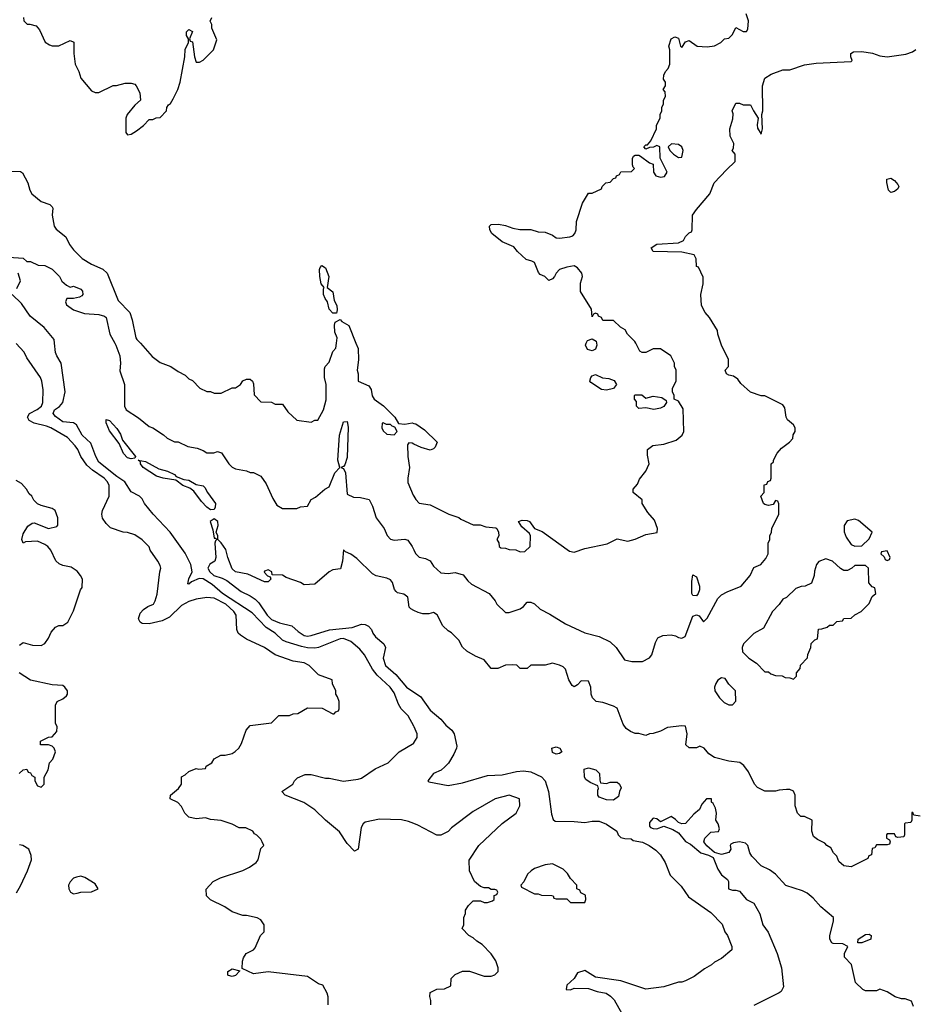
# Model space of a CAD drawing. Header units: inches. Extents: x 2380249 to 2585472, y 382747 to 546448.
# Tile 240 of 256: x 2447810 to 2452781, y 516328 to 521797. Entities that reach past the tile are written whole.
import ezdxf

# ---------------------------------------------------------------- set-up
doc = ezdxf.new("R2010")
doc.units = ezdxf.units.IN
doc.header["$MEASUREMENT"] = 0
for name, color, linetype in [('C4541', 7, 'Continuous'), ('C4542', 7, 'Continuous'), ('C4551', 7, 'Continuous'), ('C4552', 7, 'Continuous')]:
    doc.layers.add(name, color=color, linetype=linetype)

msp = doc.modelspace()

# ---------------------------------------------------------------- linework, layer by layer
at = {"layer": 'C4541', "color": 4}
for points, elevation in [([(2449524.7, 516324.7), (2449524, 516370), (2449519, 516390), (2449494.6, 516434.6), (2449470, 516442), (2449410, 516482), (2449190, 516509), (2449110, 516498), (2449046, 516526), (2449048.4, 516568.4), (2449054.6, 516585.4), (2449068.9, 516611.1), (2449108.9, 516631.1), (2449118, 516642), (2449148, 516710), (2449168, 516730), (2449168, 516770), (2449150, 516798), (2449128.9, 516808.9), (2449070, 516822), (2449050, 516822), (2448990, 516842), (2448950, 516868.7), (2448870, 516908), (2448848, 516930), (2448847.3, 516967.3), (2448886, 517010), (2448926, 517030), (2449050, 517071.3), (2449088, 517090), (2449124.7, 517115.3), (2449135.3, 517130), (2449150, 517194), (2449166, 517210), (2449158, 517230), (2449150, 517246), (2449128.4, 517268.4), (2449115.3, 517275.3), (2449106, 517290), (2449067.3, 517307.3), (2449030, 517308.7), (2448990, 517328.7), (2448930, 517348.7), (2448870, 517355.3), (2448843.1, 517363.1), (2448790, 517359), (2448750, 517368), (2448728, 517390), (2448710, 517426), (2448688.4, 517448.4), (2448646, 517470), (2448648, 517490), (2448692.7, 517527.3), (2448708.7, 517550), (2448709, 517591), (2448730, 517602), (2448750, 517622), (2448790, 517638), (2448806, 517634), (2448842, 517638), (2448846, 517650), (2448878, 517670), (2448890, 517692), (2448928.4, 517711.6), (2448952.7, 517712.7), (2448990, 517722), (2449008.4, 517731.6), (2449028.4, 517751.6), (2449043.1, 517776.9), (2449069, 517850), (2449090, 517876), (2449210, 517892), (2449250, 517932), (2449310, 517932), (2449330, 517942), (2449356.4, 517943.6), (2449410, 517974), (2449490, 517972), (2449550, 517942), (2449558, 517942), (2449567.3, 517952.7), (2449582, 517958), (2449586, 517970), (2449586, 518010), (2449576.4, 518036.4), (2449566, 518050), (2449566, 518070), (2449548.4, 518108.4), (2449546, 518130), (2449470, 518158), (2449418, 518210), (2449390, 518224), (2449330, 518234.5), (2449229.6, 518269.6), (2449169.6, 518309.6), (2449070, 518356), (2449037.5, 518377.5), (2449024, 518390), (2449017.2, 518410), (2449012.3, 518490), (2448999.5, 518510), (2448955.6, 518550), (2448890, 518583), (2448850, 518587.3), (2448790, 518578), (2448750, 518566), (2448710, 518542.7), (2448642, 518478), (2448602, 518458), (2448530, 518441.6), (2448490, 518443.6), (2448479.3, 518450), (2448469.6, 518470), (2448479.4, 518500.6), (2448498.6, 518521.4), (2448522.4, 518537.6), (2448554, 518550), (2448564, 518570), (2448573.6, 518606.4), (2448588.7, 518730), (2448595.3, 518750), (2448590, 518766), (2448578, 518790), (2448535.3, 518850), (2448528.9, 518868.9), (2448490, 518908.7), (2448450, 518935.3), (2448410, 518948.7), (2448386, 518950), (2448314.6, 518974.6), (2448290, 518998), (2448270, 519028), (2448266.6, 519050), (2448269.6, 519070), (2448306.6, 519150), (2448308, 519210), (2448298, 519230), (2448279.6, 519250), (2448214.5, 519294.5), (2448182.6, 519322.6), (2448149.2, 519370), (2448134, 519410), (2448119, 519430), (2448075.6, 519475.6), (2447982.7, 519530), (2447959.8, 519539.8), (2447890, 519555.6), (2447862.9, 519570), (2447854, 519590), (2447865.1, 519610), (2447908.3, 519631.7), (2447932, 519650), (2447939.5, 519670), (2447941.5, 519741.5), (2447933.2, 519790), (2447925.2, 519810), (2447850, 519918), (2447835.3, 519950), (2447790, 519998)], 56), ([(2450000, 517873.5), (2449968, 517930), (2449929.1, 517969.1), (2449914.6, 517994.6), (2449890, 518058), (2449868.7, 518090), (2449796.2, 518156.2), (2449769.6, 518189.6), (2449725.2, 518270), (2449700.1, 518300.1), (2449650, 518344), (2449610, 518359.3), (2449590, 518358), (2449470.2, 518309.8), (2449450, 518306.9), (2449410, 518308.3), (2449375.2, 518315.2), (2449290, 518341.3), (2449270, 518351.5), (2449230, 518389.6), (2449180.1, 518420.1), (2449101.7, 518501.7), (2448937.6, 518610), (2448879.8, 518659.8), (2448830, 518691.1), (2448807.4, 518692.6), (2448765.4, 518674.6), (2448750, 518662), (2448744, 518664), (2448750, 518691.3), (2448769.3, 518730), (2448761.2, 518770), (2448730, 518833.2), (2448646.6, 518950), (2448552.7, 519050), (2448504, 519110), (2448490, 519135.3), (2448475.3, 519150), (2448430, 519175.3), (2448395.3, 519230), (2448350, 519259.5), (2448250, 519339.5), (2448233.6, 519370), (2448204.9, 519444.9), (2448158.4, 519490), (2448126, 519546), (2448110, 519558), (2448050, 519563.7), (2448010, 519593.2), (2447996, 519610), (2448003.7, 519630), (2448031.1, 519648.9), (2448049.4, 519670), (2448063.7, 519730), (2448041.2, 519890), (2448016, 519930), (2448010, 519948), (2448003.7, 520000)], 52), ([(2448339.2, 520000), (2448344.9, 519990), (2448367.7, 519930), (2448370.6, 519889.4), (2448367.1, 519847.1), (2448392, 519770), (2448392, 519650), (2448402, 519630), (2448470, 519586), (2448530, 519538), (2448550.9, 519530.9), (2448610, 519492), (2448630, 519472), (2448670, 519452), (2448690, 519452), (2448745.4, 519425.4), (2448796.9, 519416.9), (2448830, 519404.7), (2448850, 519392), (2448888.4, 519391.6), (2448910, 519398), (2448930.9, 519390.9), (2448972, 519330), (2448990, 519312), (2449010, 519302), (2449071.1, 519291.1), (2449090, 519282), (2449110, 519282), (2449150, 519262), (2449179.8, 519219.8), (2449216.9, 519136.9), (2449239.6, 519099.6), (2449270, 519082), (2449350, 519082), (2449370, 519092), (2449410, 519094), (2449428.9, 519131.1), (2449454.6, 519145.4), (2449506, 519190), (2449530, 519202), (2449560.5, 519279.5), (2449589, 519310), (2449577, 519350), (2449587.6, 519490), (2449610, 519562.8), (2449630, 519564.7), (2449634.6, 519534.6), (2449630, 519366), (2449615.9, 519324.1), (2449610, 519315.3), (2449594, 519310), (2449610, 519304.7), (2449620.5, 519280.5), (2449630, 519162), (2449665.4, 519145.4), (2449703.6, 519143.6), (2449751.1, 519131.1), (2449770, 519094), (2449791.3, 519030), (2449836, 518970), (2449851.1, 518931.1), (2449870, 518912), (2449890, 518906), (2449950, 518911), (2449966, 518906), (2449991.3, 518870), (2450000, 518852.4)], 52), ([(2448480.8, 520000), (2448547.1, 519927.1), (2448590, 519892), (2448650, 519871.3), (2448690, 519842), (2448730, 519822), (2448750, 519802), (2448770, 519792), (2448811.1, 519751.1), (2448850, 519732), (2448871.1, 519731.1), (2448890, 519722), (2448930, 519722), (2448990, 519752), (2449010, 519752), (2449038, 519770), (2449049.3, 519790.7), (2449070, 519801), (2449090, 519801), (2449104.7, 519790), (2449110, 519774), (2449112.7, 519712.7), (2449150, 519674), (2449210, 519672), (2449230, 519662), (2449270, 519662), (2449299.6, 519619.6), (2449350, 519572), (2449430, 519562), (2449450, 519572), (2449467.3, 519572.7), (2449498, 519630), (2449513.6, 519686.4), (2449514, 519770), (2449504, 519810), (2449503.1, 519856.9), (2449508, 519870), (2449530, 519894), (2449550, 519954), (2449567.3, 519972.7), (2449570.5, 520000)], 56), ([(2449678.5, 520000), (2449690.6, 519970), (2449693, 519907), (2449686, 519850), (2449691.3, 519830), (2449691, 519790), (2449750, 519764), (2449762.3, 519742.3), (2449768.4, 519708.4), (2449780.3, 519690), (2449831.8, 519651.8), (2449894, 519590), (2449914.8, 519554.8), (2449950, 519550.4), (2449990, 519557), (2450000, 519554.8)], 56), ([(2450000, 519439.2), (2449990, 519444), (2449972.7, 519447.3), (2449964.7, 519435.3), (2449966, 519370), (2449976, 519310), (2449966, 519250), (2449966.4, 519226.4), (2449996.9, 519156.9), (2450000, 519151.2)], 56), ([(2447810, 518322), (2447830, 518338), (2447882, 518322), (2447930, 518321), (2447950, 518332), (2447970, 518362), (2447984.7, 518395.3), (2448010, 518422), (2448028.7, 518431.3), (2448050, 518431.3), (2448078, 518450), (2448110, 518514), (2448148.7, 518630), (2448157.2, 518642.8), (2448159, 518690), (2448149, 518710), (2448130, 518734), (2448096.6, 518756.6), (2448050, 518765.2), (2448030, 518774), (2448012, 518792), (2447982.9, 518850), (2447966.6, 518870), (2447950, 518881.6), (2447910, 518899.6), (2447842.8, 518897.2), (2447829.3, 518889.3), (2447822, 518910), (2447830, 518942), (2447855.3, 518984.7), (2447880.4, 518999.6), (2447890, 519002), (2447970, 518971.3), (2448017.2, 518982.8), (2448022, 518990), (2448022, 519030), (2448008, 519070), (2447990, 519082), (2447930, 519098), (2447910, 519108), (2447888.9, 519128.9), (2447878, 519150), (2447863.1, 519163.1), (2447848, 519190), (2447820.4, 519220.4), (2447790, 519238)], 64), ([(2450000, 518515.7), (2449984, 518524), (2449974.8, 518534.8), (2449966, 518590), (2449945.5, 518605.5), (2449910, 518613.4), (2449901.4, 518621.4), (2449892.4, 518632.4), (2449881.6, 518670), (2449870, 518684.9), (2449850, 518695.5), (2449790, 518707.7), (2449770, 518719.1), (2449683.7, 518803.7), (2449650, 518828), (2449620.7, 518840.7), (2449610, 518852), (2449603.7, 518790), (2449593.2, 518746.8), (2449550, 518741), (2449530, 518731), (2449450, 518662), (2449390, 518658), (2449370, 518671.3), (2449290, 518698), (2449270, 518711), (2449214, 518714), (2449212, 518730), (2449190, 518742), (2449170, 518734), (2449168, 518728), (2449187.3, 518707.3), (2449202, 518702), (2449206, 518690), (2449190, 518674), (2449170, 518674), (2449078, 518718), (2449010, 518730.8), (2448990, 518747.3), (2448966, 518810), (2448954.9, 518854.9), (2448930, 518891.3), (2448911.3, 518910), (2448911, 518930), (2448902, 518950), (2448913.4, 518986.6), (2448910.6, 519009.4), (2448890, 519024.7), (2448869.5, 519009.5), (2448884.1, 518964.1), (2448890, 518918), (2448898, 518918), (2448906, 518910), (2448898, 518902), (2448895.3, 518890), (2448900.7, 518810), (2448895.1, 518790), (2448866.6, 518773.4), (2448855.1, 518750), (2448867.6, 518730), (2448889.6, 518710), (2448935.3, 518695.3), (2448961.1, 518681.1), (2449041.1, 518621.1), (2449090, 518597.6), (2449117.8, 518577.8), (2449138.7, 518558.7), (2449186, 518490), (2449210, 518466.3), (2449253, 518447), (2449322, 518430), (2449358, 518398), (2449390, 518377.2), (2449410, 518372.7), (2449430, 518376), (2449531.5, 518408.5), (2449658.4, 518421.6), (2449710, 518438.9), (2449730, 518438), (2449748.3, 518428.3), (2449764.5, 518410), (2449772.3, 518390), (2449787, 518370), (2449832.7, 518330), (2449842.7, 518310), (2449829.6, 518250), (2449843.6, 518210), (2449899.3, 518159.3), (2449959.6, 518090), (2450000, 518062.3)], 48), ([(2447808, 517610), (2447828.9, 517631.1), (2447850, 517634), (2447858, 517618), (2447870, 517614), (2447878, 517598), (2447894, 517590), (2447894, 517570), (2447910, 517542), (2447930, 517534), (2447946, 517550), (2447946, 517590), (2447968, 517630), (2447975.3, 517670), (2447995.3, 517690), (2448008.7, 517730), (2448002, 517750), (2447990, 517762), (2447970, 517768.7), (2447926, 517770), (2447926, 517790), (2447970, 517812), (2447990, 517814), (2448016.4, 517843.6), (2448018, 517870), (2448008.7, 517890), (2448008.7, 517990), (2448018, 518010), (2448050, 518024.7), (2448070, 518042), (2448075.3, 518050), (2448075.3, 518070), (2448062, 518090), (2448050, 518099), (2447990, 518102.7), (2447870, 518129), (2447808, 518170)], 64), ([(2450000, 517332.2), (2449970, 517344), (2449932.5, 517352.5), (2449810, 517356), (2449730, 517339), (2449718, 517330), (2449706.8, 517310), (2449691, 517190), (2449670, 517178), (2449630, 517222), (2449586.3, 517286.3), (2449508.7, 517350), (2449450, 517408.7), (2449389.1, 517449.1), (2449286, 517490), (2449266, 517510), (2449328, 517550), (2449338, 517570), (2449354.6, 517585.4), (2449396.4, 517603.6), (2449430, 517604.7), (2449510, 517584.7), (2449530, 517584.7), (2449610, 517566.8), (2449690, 517578), (2449710, 517584.7), (2449784.7, 517635.3), (2449858, 517670), (2449918, 517730), (2450000, 517779.4)], 52), ([(2447791.9, 516948.1), (2447814.8, 516985.2), (2447854, 517070), (2447875.3, 517130), (2447874.6, 517154.6), (2447862, 517190), (2447828, 517210), (2447810, 517214)], 64)]:
    msp.add_lwpolyline(points, dxfattribs=dict(at, elevation=elevation))
for points, elevation in [([(2448430, 519358.4), (2448410, 519364.2), (2448387, 519387), (2448362.7, 519442.7), (2448310, 519513.2), (2448290, 519558), (2448290, 519576), (2448310, 519570.7), (2448350, 519526.8), (2448370, 519494.8), (2448382, 519462), (2448454, 519370), (2448450, 519362)], 48), ([(2449830, 519558), (2449824.7, 519555.3), (2449822, 519530), (2449830, 519514), (2449850, 519494), (2449890, 519492), (2449908, 519510), (2449894, 519534), (2449879, 519539), (2449870, 519548), (2449848, 519548)], 56), ([(2448870, 519074.5), (2448849.7, 519089.7), (2448820.1, 519120.1), (2448778.3, 519178.3), (2448754.9, 519194.9), (2448717.2, 519210), (2448678.6, 519238.6), (2448608, 519250), (2448570, 519261.6), (2448497, 519310), (2448480.9, 519330), (2448482, 519342), (2448468.7, 519351.3), (2448510, 519343.8), (2448583.1, 519303.1), (2448631, 519290), (2448670.8, 519270), (2448679.8, 519259.8), (2448723, 519243), (2448750, 519238.7), (2448790, 519215.8), (2448830, 519207.7), (2448839.5, 519199.5), (2448853.7, 519170), (2448898, 519110), (2448897.1, 519090), (2448890, 519077.2)], 48), ([(2448150, 517039), (2448125.4, 517034.6), (2448110, 517028), (2448090, 517008), (2448081, 516990), (2448082.8, 516970), (2448092, 516950), (2448110, 516941), (2448130, 516946), (2448150, 516951.3), (2448210, 516952), (2448246, 516970), (2448230, 516998), (2448172.9, 517032.9)], 64), ([(2448990, 516482), (2448970, 516488), (2448966, 516490), (2448966, 516510), (2448990, 516524.7), (2449034, 516514), (2449010, 516488.7)], 56)]:
    msp.add_lwpolyline(points, close=True, dxfattribs=dict(at, elevation=elevation))
at = {"layer": 'C4542', "color": 4}
for points, elevation in [([(2447832, 521810), (2447834, 521790), (2447852.7, 521772.7), (2447867.3, 521772.7), (2447902, 521762), (2447919.8, 521739.8), (2447951.6, 521671.6), (2447976.9, 521656.9), (2447990, 521651.3), (2448028.4, 521651.6), (2448090, 521682), (2448112, 521672), (2448110.8, 521610), (2448118.8, 521550), (2448138.8, 521510), (2448150, 521472), (2448210, 521402), (2448230, 521392), (2448250, 521392), (2448328.9, 521431.1), (2448348.4, 521431.6), (2448396.4, 521443.6), (2448430, 521444.7), (2448450, 521438), (2448458, 521430), (2448478, 521390), (2448482, 521350), (2448450, 521322), (2448406.8, 521270), (2448400.7, 521250), (2448399.3, 521210), (2448401, 521170), (2448410, 521158), (2448430, 521161), (2448459.5, 521180.5), (2448498, 521210), (2448530, 521242), (2448550, 521242), (2448568.4, 521251.6), (2448590, 521254), (2448626, 521290), (2448628, 521310), (2448636.4, 521323.6), (2448648.4, 521331.6), (2448663.1, 521356.9), (2448688.7, 521410), (2448701.2, 521450), (2448727.3, 521590), (2448730, 521632), (2448748.7, 521670), (2448748, 521690), (2448738, 521710), (2448738, 521730), (2448750, 521742), (2448770.7, 521730.7), (2448754, 521690), (2448758, 521678), (2448770, 521674), (2448780.7, 521590), (2448790, 521562), (2448810, 521562), (2448830, 521572), (2448888, 521630), (2448906, 521686), (2448878, 521750), (2448878, 521770), (2448868.7, 521788.7), (2448878, 521810)], 64), ([(2447750, 520956.3), (2447814.4, 520954.4), (2447826.8, 520946.8), (2447856, 520890), (2447866.8, 520850), (2447877.3, 520830), (2447930, 520788), (2447978, 520770), (2447990, 520758), (2447994, 520750), (2447990.9, 520710.9), (2448002.8, 520650), (2448013.7, 520633.7), (2448066, 520590), (2448087.9, 520547.9), (2448110, 520518), (2448158, 520470), (2448210, 520438.8), (2448272.2, 520412.2), (2448296.3, 520390), (2448357.5, 520237.5), (2448422.8, 520170), (2448436, 520130), (2448456, 520030), (2448461.4, 520021.4), (2448480.8, 520000)], 56), ([(2447750, 520478), (2447830, 520472), (2447850, 520454), (2447870, 520454), (2447912.7, 520432.7), (2447950, 520432), (2447990, 520412), (2448032, 520370), (2448045.4, 520345.4), (2448070, 520322), (2448090, 520312), (2448110, 520316), (2448150, 520301), (2448158.8, 520290), (2448161, 520270), (2448155.9, 520264.1), (2448143.5, 520256.5), (2448110, 520249), (2448072, 520248), (2448064.7, 520230), (2448070, 520214), (2448110, 520186), (2448170, 520164.7), (2448250, 520158.8), (2448282, 520150), (2448290, 520142), (2448310.7, 520050.7), (2448339.2, 520000)], 52), ([(2447795.3, 520304.7), (2447814, 520346), (2447802, 520390)], 52), ([(2448003.7, 520000), (2448001.2, 520021.2), (2447947.3, 520087.3), (2447869.3, 520150), (2447820.1, 520220.1), (2447768, 520270)], 52), ([(2449570.5, 520000), (2449574, 520030), (2449560.9, 520060.9), (2449560.2, 520099.8), (2449564, 520116), (2449590, 520131.3), (2449600.5, 520120.5), (2449638.8, 520098.8), (2449678.5, 520000)], 56)]:
    msp.add_lwpolyline(points, dxfattribs=dict(at, elevation=elevation))
at = {"layer": 'C4542', "color": 4, "elevation": 56}
msp.add_lwpolyline([(2449550, 520166), (2449530, 520188.7), (2449521.2, 520230), (2449507.5, 520247.5), (2449498.4, 520270), (2449498, 520302), (2449502, 520310), (2449485.2, 520330), (2449477.6, 520370), (2449476, 520410), (2449479, 520421), (2449489.2, 520430.8), (2449510, 520418.8), (2449527.7, 520370), (2449518, 520310), (2449550, 520284.7), (2449558, 520238), (2449573, 520210), (2449574.9, 520185.1), (2449570, 520166)], close=True, dxfattribs=at)
at = {"layer": 'C4551', "color": 4}
for points, elevation in [([(2450000, 519151.2), (2450011.1, 519131.1), (2450030, 519112), (2450090, 519102.8), (2450194, 519050), (2450250, 519032), (2450262, 519022), (2450330, 518992), (2450368.4, 518991.6), (2450399.6, 518979.6), (2450454.8, 518974.8), (2450462, 518970), (2450471.1, 518951.1), (2450472, 518930), (2450462, 518910), (2450471.6, 518891.6), (2450474, 518870), (2450483.6, 518863.6), (2450510, 518862), (2450530, 518854), (2450567.3, 518852.7), (2450590, 518842), (2450616.4, 518843.6), (2450646, 518870), (2450648.7, 518930), (2450643.1, 518943.1), (2450599.5, 518979.5), (2450582, 519010), (2450602.9, 519017.1), (2450630, 519015.8), (2450642.8, 519010), (2450670.5, 518970.5), (2450714, 518954), (2450864.4, 518844.4), (2450890, 518839.1), (2450950, 518860.4), (2451074.2, 518885.8), (2451130, 518913.4), (2451190, 518900.7), (2451230, 518910.8), (2451290, 518937.3), (2451351.5, 518948.5), (2451354, 518970), (2451338, 519018), (2451300.2, 519060.2), (2451269.1, 519109.1), (2451268, 519130), (2451218, 519170), (2451218, 519190), (2451243.1, 519216.9), (2451254.6, 519245.4), (2451288.7, 519290), (2451308, 519330), (2451298, 519378), (2451299, 519410), (2451327.7, 519432.3), (2451390, 519439.1), (2451458.3, 519461.7), (2451491.4, 519488.6), (2451499.5, 519510), (2451495.6, 519635.6), (2451470, 519678), (2451446, 519690), (2451446, 519710), (2451438, 519730), (2451438, 519750), (2451458, 519790), (2451458, 519850), (2451448, 519870), (2451448, 519890), (2451428, 519930), (2451370, 519968), (2451330, 519968), (2451290, 519948), (2451268.4, 519948.4), (2451256.4, 519956.4), (2451233.3, 520000)], 56), ([(2450000, 518852.4), (2450010, 518832), (2450030, 518812), (2450064.7, 518804.7), (2450090, 518792), (2450110, 518762), (2450150, 518724.7), (2450190, 518721), (2450230, 518726), (2450273.7, 518713.7), (2450299.8, 518679.8), (2450321.4, 518661.4), (2450418, 518610), (2450451.3, 518570), (2450462, 518550), (2450510, 518504.7), (2450530, 518504.7), (2450590, 518524.7), (2450610, 518538), (2450630, 518562), (2450650, 518562), (2450670, 518552), (2450702, 518522), (2450755.3, 518495.3), (2450842, 518442), (2450950.9, 518390.9), (2451030, 518371), (2451090, 518341), (2451124.7, 518310), (2451170, 518242), (2451211.6, 518231.6), (2451270, 518232), (2451310, 518252), (2451322, 518270), (2451343.1, 518336.9), (2451356.4, 518363.6), (2451383.2, 518376.8), (2451430, 518380.7), (2451454.8, 518374.8), (2451470, 518364.7), (2451490, 518362), (2451508.4, 518371.6), (2451550, 518484.7), (2451570, 518490.8), (2451585.4, 518485.4), (2451610, 518452), (2451630, 518472), (2451690, 518582), (2451710, 518602), (2451740.2, 518619.8), (2451818, 518650), (2451868, 518710), (2451890, 518754), (2451928.4, 518771.6), (2451956.4, 518803.6), (2451968, 518830), (2451968, 518890), (2451978, 518910), (2451978, 518930), (2451988, 518950), (2451988.9, 518971.1), (2452028, 519050), (2452027.3, 519107.3), (2452022, 519122), (2452010, 519126), (2451996, 519104), (2451970, 519099), (2451950, 519104), (2451942, 519110), (2451928, 519150), (2451946, 519170), (2451947.3, 519212.7), (2451962, 519218), (2451967.3, 519232.7), (2451982, 519238), (2451986, 519250), (2451986, 519330), (2451998, 519342), (2451998, 519350), (2452019, 519390), (2452042.9, 519417.1), (2452088, 519450), (2452106, 519470), (2452108.4, 519491.6), (2452118, 519510), (2452118, 519530), (2452110, 519546), (2452075.3, 519575.3), (2452068, 519590), (2452062, 519642), (2452050, 519658), (2451950, 519708), (2451930, 519708), (2451870, 519728.7), (2451816.4, 519776.4), (2451800.4, 519800.4), (2451776.4, 519816.4), (2451750, 519822), (2451738, 519830), (2451729, 519850), (2451748, 519870), (2451748, 519910), (2451708.9, 519988.9), (2451705.2, 520000)], 52), ([(2451014.9, 520000), (2451017.1, 519990), (2451010, 519966.6), (2450990, 519956.9), (2450964.2, 519964.2), (2450953.3, 519990), (2450957.5, 520000)], 56), ([(2450000, 519554.8), (2450012.1, 519552.1), (2450059.5, 519519.5), (2450130.5, 519450.5), (2450118.3, 519421.7), (2450110, 519412.7), (2450090, 519405.1), (2450040.1, 519420.1), (2450000, 519439.2)], 56), ([(2452812.7, 517372.7), (2452778, 517378), (2452772.7, 517392.7), (2452766, 517394), (2452766, 517350), (2452762, 517338), (2452730, 517334), (2452726, 517330), (2452726, 517270), (2452722, 517258), (2452690, 517254), (2452678, 517258), (2452670, 517274), (2452630, 517274), (2452626, 517270), (2452626, 517250), (2452642, 517242), (2452646, 517230), (2452642, 517218), (2452630, 517214), (2452570, 517214), (2452562, 517198), (2452547.3, 517192.7), (2452542, 517158), (2452528, 517152), (2452522, 517138), (2452430, 517092), (2452390, 517098), (2452362, 517122), (2452350.9, 517150.9), (2452332, 517170), (2452316.9, 517196.9), (2452294, 517210), (2452283.6, 517223.6), (2452243.6, 517243.6), (2452221, 517261), (2452212, 517290), (2452214, 517350), (2452170, 517372), (2452150, 517372), (2452132, 517390), (2452118, 517430), (2452118, 517490), (2452110, 517512), (2452090, 517522), (2452070, 517522), (2452030, 517518), (2452010, 517511.3), (2451950, 517511.3), (2451910, 517532), (2451892, 517550), (2451859.8, 517619.8), (2451834.4, 517654.4), (2451810.9, 517670.9), (2451750, 517678), (2451670, 517698), (2451639.6, 517719.6), (2451614, 517750), (2451590, 517762), (2451570, 517752), (2451530, 517752), (2451512, 517770), (2451518, 517830), (2451510, 517872), (2451490, 517874), (2451410, 517866), (2451370, 517844.7), (2451330, 517831.3), (2451308.9, 517831.1), (2451290, 517822), (2451250, 517831.3), (2451230, 517831.3), (2451203.5, 517843.5), (2451179.8, 517859.8), (2451163.5, 517883.5), (2451130, 517972), (2451110, 517984.7), (2451050, 518004.7), (2451014, 518010), (2450992, 518030), (2450984.7, 518050), (2450982.8, 518090), (2450970, 518122), (2450930, 518124.7), (2450910, 518102), (2450890, 518092), (2450879.6, 518099.6), (2450862, 518130), (2450842, 518190), (2450830, 518202), (2450810, 518212), (2450770, 518222), (2450730, 518212), (2450650, 518212), (2450630, 518194), (2450590, 518194), (2450571.6, 518211.6), (2450550, 518214), (2450510, 518212), (2450467.3, 518192.7), (2450430, 518194), (2450390, 518242), (2450342, 518262), (2450294, 518290), (2450270, 518312), (2450250.7, 518350.7), (2450210, 518392), (2450190, 518402), (2450162, 518430), (2450130, 518492), (2450110, 518504.7), (2450083.1, 518496.9), (2450050, 518496), (2450023.5, 518503.5), (2450000, 518515.7)], 48), ([(2450000, 518062.3), (2450037, 518037), (2450090, 517961.6), (2450150, 517911.8), (2450178.4, 517878.4), (2450210.8, 517850.8), (2450225.1, 517830), (2450238.4, 517761.6), (2450238, 517750), (2450223.3, 517716.7), (2450193, 517667), (2450173, 517647), (2450151.3, 517628.7), (2450109, 517610), (2450078, 517570), (2450083.1, 517563.1), (2450190, 517544), (2450270, 517559), (2450410, 517599), (2450490, 517602.7), (2450570, 517621.2), (2450610, 517625.2), (2450650, 517619.5), (2450710, 517592.3), (2450729.2, 517570), (2450749, 517510), (2450764.7, 517384.7), (2450774.6, 517354.6), (2450785.2, 517345.2), (2450890, 517344), (2450950, 517337.2), (2450990, 517345.2), (2451030, 517345.2), (2451070, 517329), (2451128, 517290), (2451135.3, 517270), (2451150, 517255.3), (2451171.6, 517248.4), (2451207.3, 517247.3), (2451218, 517238), (2451270, 517228.7), (2451308, 517210), (2451344.7, 517184.7), (2451370, 517158), (2451396.5, 517116.5), (2451424.7, 517044.7), (2451484.7, 516984.7), (2451525.6, 516925.6), (2451650, 516838), (2451713.6, 516773.6), (2451728.7, 516730), (2451742, 516710), (2451766, 516650), (2451766, 516630), (2451710, 516582), (2451670, 516562), (2451653.6, 516546.4), (2451614.6, 516525.4), (2451558, 516482), (2451510, 516458), (2451490, 516451.3), (2451470, 516451.3), (2451390, 516424.7), (2451290, 516411.3), (2451150, 516458), (2451010, 516478), (2450950, 516516), (2450910, 516502), (2450890, 516472), (2450850, 516434), (2450846, 516410), (2450870, 516408.7), (2450890, 516418), (2450970, 516415.3), (2451018.6, 516398.6), (2451069.3, 516389.3), (2451092.9, 516372.9), (2451112.5, 516352.5), (2451156.5, 516276.5)], 48), ([(2450000, 517779.4), (2450000.4, 517779.6), (2450018, 517810), (2450018, 517830), (2450002, 517870), (2450000, 517873.5)], 52), ([(2450095.3, 516324.7), (2450095.3, 516350), (2450088.4, 516371.6), (2450090, 516394), (2450128.4, 516411.6), (2450170, 516414), (2450206, 516430), (2450208.4, 516471.6), (2450230, 516494), (2450270, 516512), (2450310, 516512), (2450390, 516484.7), (2450430, 516484.7), (2450450, 516492), (2450468, 516510), (2450468, 516530), (2450455.3, 516570), (2450430, 516608), (2450380.4, 516660.4), (2450350, 516678), (2450330, 516698), (2450306, 516710), (2450268.4, 516748.4), (2450278, 516770), (2450278, 516810), (2450287.3, 516832.7), (2450288, 516850), (2450303.1, 516876.9), (2450330, 516902), (2450370, 516902), (2450390, 516894), (2450410, 516894), (2450436.4, 516903.6), (2450446, 516910), (2450447.3, 516932.7), (2450462, 516938), (2450466, 516950), (2450462, 516962), (2450450, 516966), (2450430, 516966), (2450414.6, 516974.6), (2450390, 516975.3), (2450370, 516982), (2450338, 517010), (2450308.7, 517070), (2450308.4, 517128.4), (2450362, 517210), (2450490, 517332), (2450568, 517390), (2450588.7, 517430), (2450588, 517470), (2450530, 517489), (2450452, 517470), (2450330, 517399), (2450210, 517308.7), (2450190, 517288.7), (2450150, 517268), (2450128.4, 517268.4), (2450023.1, 517323.1), (2450000, 517332.2)], 52), ([(2452775.3, 516315.3), (2452764.7, 516344.7), (2452730, 516358), (2452710, 516358), (2452674, 516370), (2452630, 516398), (2452590, 516411.3), (2452570, 516402), (2452510, 516402), (2452494, 516410), (2452454, 516450), (2452431.3, 516550), (2452392, 516590), (2452392, 516610), (2452412, 516650), (2452383.6, 516663.6), (2452330, 516666), (2452322, 516670), (2452311.3, 516690), (2452311.1, 516711.1), (2452332, 516790), (2452332, 516810), (2452262, 516870), (2452218, 516918), (2452185.4, 516945.4), (2452158.8, 516958.8), (2452067.5, 516987.5), (2452010, 517051.3), (2451975.3, 517075.3), (2451930, 517098), (2451878.8, 517150), (2451866.8, 517170), (2451856, 517210), (2451842.8, 517222.8), (2451810, 517230.6), (2451775.3, 517224.7), (2451762, 517218), (2451758, 517210), (2451762, 517190), (2451750, 517172), (2451710, 517161), (2451671.1, 517171.1), (2451627.5, 517207.5), (2451611, 517230), (2451616, 517250), (2451650, 517284), (2451692, 517288), (2451698, 517302), (2451691.3, 517330), (2451678, 517350), (2451681, 517390), (2451676.9, 517416.9), (2451663.6, 517443.6), (2451654, 517450), (2451654, 517470), (2451626, 517470), (2451600.2, 517439.8), (2451588, 517410), (2451556.4, 517383.6), (2451510, 517332), (2451490, 517331.3), (2451470, 517338), (2451454.8, 517354.8), (2451430, 517371.3), (2451370, 517342), (2451350, 517358), (2451330, 517361), (2451310, 517338), (2451310, 517318), (2451315.3, 517310), (2451330, 517303.7), (2451350, 517302.7), (2451390, 517318), (2451439.6, 517299.6), (2451470, 517281.2), (2451510, 517233.2), (2451537, 517217), (2451595.3, 517170), (2451637.2, 517157.2), (2451663.1, 517143.1), (2451690, 517078), (2451710, 517048), (2451742, 517022), (2451748.7, 517010), (2451749.2, 516970), (2451770, 516961.2), (2451790, 516962.7), (2451810, 516957.2), (2451849.2, 516910), (2451889.5, 516889.5), (2451922.7, 516830), (2451939, 516770), (2451969.4, 516729.4), (2452019, 516610), (2452042, 516530), (2452054.6, 516425.4), (2452040.4, 516399.6), (2452030, 516392), (2451890, 516322)], 44)]:
    msp.add_lwpolyline(points, dxfattribs=dict(at, elevation=elevation))
for points, elevation in [([(2451070, 519738.9), (2451043.1, 519743.1), (2450982.6, 519782.6), (2450978.4, 519790), (2450982.9, 519810), (2450990, 519819.1), (2451010, 519825.5), (2451048.6, 519808.6), (2451084.1, 519804.1), (2451113.2, 519793.2), (2451126, 519770), (2451110, 519749.3)], 56), ([(2451290, 519694), (2451330, 519706), (2451378.8, 519698.8), (2451402, 519682), (2451404.7, 519670), (2451390, 519649.4), (2451370, 519639.5), (2451332.7, 519632.7), (2451290, 519642), (2451250, 519638), (2451238, 519650), (2451236.4, 519676.4), (2451226, 519690), (2451226, 519710), (2451230, 519714), (2451267.3, 519712.7)], 56), ([(2452450, 519022), (2452406.8, 519013.2), (2452391.6, 518988.4), (2452391.6, 518951.6), (2452402, 518922), (2452430, 518882), (2452450, 518872), (2452490, 518874), (2452530, 518914), (2452546, 518950), (2452470, 519015.3)], 52), ([(2452630, 518846), (2452598, 518842), (2452594, 518830), (2452612.7, 518812.7), (2452618, 518798), (2452630, 518794), (2452642, 518798), (2452646, 518810)], 52), ([(2452290, 518802), (2452250, 518788), (2452238, 518770), (2452225.4, 518734.6), (2452224.7, 518710), (2452210, 518668), (2452174, 518650), (2452151.6, 518648.4), (2452122, 518638), (2452070, 518588), (2452050, 518578), (2452030, 518548), (2451992, 518510), (2451943.6, 518416.4), (2451890, 518388), (2451832, 518330), (2451824.7, 518310), (2451826.4, 518286.4), (2451862, 518250), (2451903.6, 518223.6), (2451950, 518174), (2451970, 518174), (2451983.6, 518163.6), (2452010, 518154), (2452047.3, 518152.7), (2452063.6, 518143.6), (2452090, 518142), (2452110, 518134), (2452126, 518150), (2452126, 518170), (2452147.3, 518192.7), (2452148.4, 518211.6), (2452187.3, 518252.7), (2452188.4, 518271.6), (2452206, 518310), (2452207.3, 518332.7), (2452227.3, 518352.7), (2452242, 518358), (2452248.9, 518411.1), (2452267.3, 518412.7), (2452296.4, 518423.6), (2452310, 518434), (2452330, 518434), (2452350, 518454), (2452382, 518458), (2452388.4, 518471.6), (2452430, 518472), (2452450, 518492), (2452486, 518510), (2452530, 518554), (2452547.3, 518592.7), (2452566, 518610), (2452562, 518642), (2452547.3, 518647.3), (2452528.4, 518668.4), (2452526, 518750), (2452510, 518766), (2452450, 518766), (2452434, 518750), (2452410, 518738), (2452390, 518738), (2452370, 518748), (2452326, 518790)], 52), ([(2451570, 518597.2), (2451550, 518599.3), (2451544.7, 518610), (2451544.2, 518675.8), (2451550, 518714), (2451570, 518702), (2451586.8, 518650), (2451587.3, 518630), (2451580.7, 518610)], 52), ([(2451710, 518142), (2451690, 518128), (2451678, 518110), (2451671.3, 518090), (2451672, 518070), (2451698, 518030), (2451724.5, 518004.5), (2451750, 517991.3), (2451770, 517992), (2451788.4, 518011.6), (2451788, 518070), (2451750, 518106), (2451730, 518138)], 52), ([(2450790, 517718), (2450770, 517726), (2450766, 517750), (2450790, 517758), (2450812, 517750), (2450822, 517730), (2450810, 517722)], 44), ([(2451070, 517554), (2451090, 517562), (2451130, 517562), (2451142, 517550), (2451152, 517530), (2451142, 517510), (2451136.9, 517483.1), (2451110, 517462), (2451070, 517464), (2451030, 517478), (2451022, 517490), (2451022, 517518), (2451026, 517526), (2451022, 517542), (2450980.4, 517560.4), (2450956.4, 517576.4), (2450948.9, 517588.9), (2450946, 517634), (2450970, 517642), (2451012, 517630), (2451032, 517610), (2451032.7, 517572.7), (2451038, 517558)], 44), ([(2450770, 517108), (2450730, 517102), (2450670, 517082), (2450652, 517070), (2450632, 517050), (2450611.6, 517008.4), (2450594, 516990), (2450598, 516978), (2450670, 516942), (2450690, 516942), (2450710, 516934), (2450767.3, 516932.7), (2450774, 516930), (2450778, 516918), (2450790, 516914), (2450850, 516914), (2450870, 516894), (2450950, 516894), (2450955.3, 516910), (2450953.6, 516933.6), (2450927.3, 516947.3), (2450922, 516962), (2450906, 516970), (2450906, 516990), (2450870, 517026), (2450854.6, 517054.6), (2450830, 517078)], 52), ([(2452490, 516669), (2452466, 516670), (2452468.7, 516690), (2452510, 516716.3), (2452530, 516717.3), (2452541, 516710), (2452538.8, 516690)], 44)]:
    msp.add_lwpolyline(points, close=True, dxfattribs=dict(at, elevation=elevation))
at = {"layer": 'C4552', "color": 4}
for points, elevation in [([(2451233.3, 520000), (2451228, 520010), (2451188, 520050), (2451174.6, 520074.6), (2451148.9, 520088.9), (2451110, 520126), (2451050, 520126), (2451042, 520142), (2451026, 520150), (2451022, 520162), (2451010, 520166), (2450998, 520162), (2450990, 520146), (2450988, 520190), (2450926.8, 520286.8), (2450925.6, 520334.4), (2450937.2, 520370), (2450933.2, 520390), (2450910, 520419), (2450890, 520429), (2450850, 520422), (2450810, 520408.7), (2450791.3, 520390), (2450782, 520370), (2450770, 520358), (2450750, 520348), (2450728, 520370), (2450701.5, 520381.5), (2450692.1, 520392.1), (2450670, 520448), (2450656.4, 520456.4), (2450624.7, 520464.7), (2450575.3, 520510), (2450555.5, 520535.5), (2450490, 520564), (2450433.2, 520610), (2450422, 520630), (2450421.2, 520650), (2450430, 520658.8), (2450470, 520660.7), (2450510, 520654), (2450550, 520638.8), (2450588.7, 520631.3), (2450650, 520631.3), (2450690, 520618), (2450730, 520616), (2450770, 520601), (2450790, 520584.7), (2450810, 520582.8), (2450866, 520590), (2450883.1, 520596.9), (2450895.3, 520610), (2450902, 520630), (2450904.7, 520675.3), (2450938, 520778), (2450970, 520834), (2450990, 520834), (2451042, 520858), (2451046, 520870), (2451066, 520890), (2451090, 520894), (2451110, 520914), (2451122, 520918), (2451126, 520930), (2451142, 520938), (2451150, 520952), (2451210, 520954), (2451226, 520970), (2451218, 520978), (2451215.3, 520990), (2451214.6, 521025.4), (2451221.2, 521038.8), (2451230, 521044.7), (2451250, 521044.7), (2451259.8, 521039.8), (2451310, 521002), (2451330, 520994), (2451331.3, 520950), (2451344.7, 520930), (2451370, 520922.8), (2451393.6, 520926.4), (2451408, 520950), (2451368.4, 521028.4), (2451366, 521090), (2451350, 521098), (2451331.6, 521088.4), (2451310, 521088), (2451290, 521078), (2451278, 521090), (2451290, 521102), (2451298, 521102), (2451316.4, 521123.6), (2451348, 521190), (2451348.9, 521211.1), (2451368, 521250), (2451368.9, 521271.1), (2451378, 521290), (2451378, 521310), (2451388, 521330), (2451388, 521350), (2451398, 521370), (2451396.4, 521396.4), (2451386, 521410), (2451398, 521430), (2451398, 521450), (2451387.3, 521467.3), (2451388.4, 521488.4), (2451398, 521510), (2451413.6, 521526.4), (2451422, 521550), (2451422, 521630), (2451417.2, 521650), (2451429.5, 521690.5), (2451450, 521702), (2451470, 521694), (2451482, 521650), (2451490, 521642), (2451510, 521674), (2451530, 521682), (2451574, 521650), (2451630, 521646), (2451670, 521652), (2451706, 521670), (2451726, 521690), (2451750, 521694), (2451770, 521714), (2451790, 521754), (2451830, 521731.3), (2451848, 521732), (2451855.3, 521744.7), (2451859.3, 521790), (2451847.3, 521830)], 56), ([(2451705.2, 520000), (2451688.7, 520050), (2451688, 520070), (2451643.1, 520143.1), (2451618, 520170), (2451598, 520210), (2451595.3, 520270), (2451608, 520330), (2451607.3, 520367.3), (2451582, 520422), (2451570, 520426), (2451568.4, 520468.4), (2451558, 520490), (2451490, 520505.1), (2451329.6, 520509.6), (2451318, 520530), (2451349.6, 520550.4), (2451470, 520557.1), (2451499, 520570), (2451510, 520592), (2451530, 520614), (2451542, 520618), (2451546, 520630), (2451549.1, 520710.9), (2451570, 520742), (2451644, 520830), (2451669, 520890), (2451736.4, 520963.6), (2451786, 521010), (2451786, 521050), (2451768, 521070), (2451776.4, 521083.6), (2451778, 521110), (2451758, 521150), (2451755.3, 521190), (2451772.9, 521247.1), (2451773.6, 521273.6), (2451768.9, 521291.1), (2451790, 521334), (2451810, 521334), (2451830, 521324.7), (2451870, 521324.7), (2451886.8, 521290), (2451914, 521250), (2451907.9, 521212.1), (2451910, 521194), (2451930, 521162), (2451938, 521190), (2451932.7, 521270), (2451939.5, 521290), (2451938, 521430), (2451950, 521472), (2451984.7, 521495.3), (2452050, 521518), (2452090, 521518), (2452170, 521546), (2452235.3, 521555.3), (2452430, 521564.7), (2452435.3, 521570), (2452428, 521590), (2452428, 521610), (2452442, 521618), (2452490, 521620.7), (2452549.1, 521610.9), (2452590, 521596), (2452630, 521591), (2452733.6, 521606.4), (2452770, 521618), (2452790, 521631.3)], 52), ([(2450957.5, 520000), (2450964.2, 520015.8), (2450990, 520023.8), (2451012.3, 520012.3), (2451014.9, 520000)], 56)]:
    msp.add_lwpolyline(points, dxfattribs=dict(at, elevation=elevation))
for points, elevation in [([(2451432, 521108), (2451414, 521090), (2451422, 521070), (2451442, 521050), (2451470, 521031.3), (2451490, 521034), (2451497.2, 521070), (2451488.7, 521090), (2451470, 521104)], 56), ([(2452650, 520838), (2452638, 520850), (2452627.3, 520892.7), (2452628.4, 520911.6), (2452650, 520916), (2452670, 520904.7), (2452690, 520882), (2452694.8, 520870), (2452690, 520858), (2452670, 520842)], 48)]:
    msp.add_lwpolyline(points, close=True, dxfattribs=dict(at, elevation=elevation))

doc.saveas('drawing.dxf')
